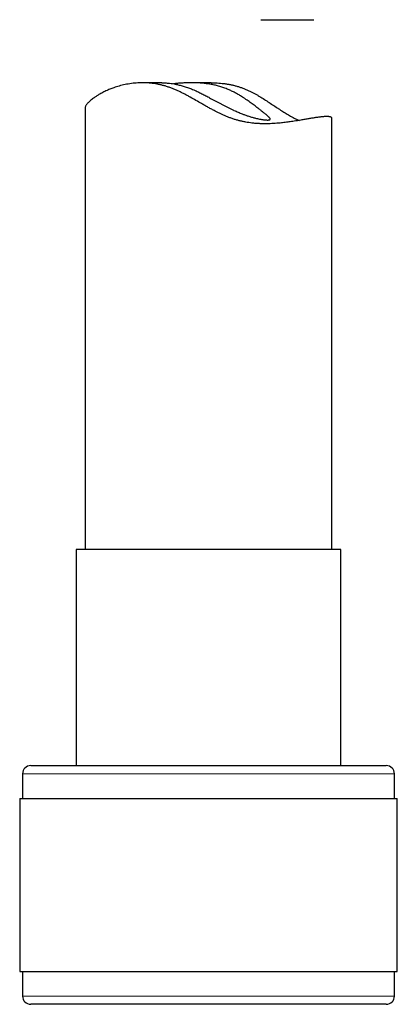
# Model space of a CAD drawing. Header units: millimetres. Extents: x 8 to 913, y 12 to 937.
# Tile 53 of 73: x 511 to 534, y 555 to 615. Entities that reach past the tile are written whole.
import ezdxf

# ---------------------------------------------------------------- set-up
doc = ezdxf.new("R2010")
doc.units = ezdxf.units.MM

msp = doc.modelspace()

# ---------------------------------------------------------------- linework, layer by layer
at = {"color": 7, "linetype": 'Continuous', "lineweight": 30}
for p, q in [((525.911, 614.815), (529.14, 614.815)), ((519.893, 610.982), (518.719, 610.982)), ((522.894, 610.982), (521.721, 610.982)), ((515.236, 609.455), (515.236, 582.62)), ((530.236, 582.62), (530.236, 608.821)), ((514.686, 582.62), (514.686, 569.497)), ((530.786, 582.62), (514.686, 582.62)), ((530.786, 569.497), (530.786, 582.62)), ((511.936, 569.497), (533.536, 569.497)), ((511.436, 568.997), (511.436, 567.497)), ((534.036, 567.497), (534.036, 568.997)), ((511.261, 567.497), (511.261, 556.997)), ((511.261, 567.497), (534.211, 567.497)), ((534.211, 556.997), (534.211, 567.497)), ((511.261, 556.997), (534.211, 556.997)), ((511.436, 556.997), (511.436, 555.497)), ((534.036, 555.497), (534.036, 556.997)), ((533.075, 554.997), (511.936, 554.997)), ((533.536, 554.997), (533.075, 554.997))]:
    msp.add_line(p, q, dxfattribs=at)
at = {"color": 252, "linetype": 'Continuous', "lineweight": 0}
for p, q in [((534.036, 568.997), (511.436, 568.997)), ((511.436, 555.497), (533.553, 555.497)), ((533.553, 555.497), (534.036, 555.497))]:
    msp.add_line(p, q, dxfattribs=at)
at = {"color": 7, "linetype": 'Continuous', "lineweight": 30}
for centre, start, end in [((511.936, 568.997), 90, 180), ((533.536, 568.997), 0, 90), ((511.936, 555.497), 180, 270), ((533.536, 555.497), 270, 0)]:
    msp.add_arc(centre, 0.5, start, end, dxfattribs=at)
for points, knots in [([(529.916, 608.931), (529.897, 608.931), (529.859, 608.93), (529.797, 608.927), (529.73, 608.923), (529.653, 608.916), (529.566, 608.907), (529.467, 608.895), (529.361, 608.881), (529.254, 608.865), (529.149, 608.848), (529.045, 608.832), (528.937, 608.813), (528.825, 608.794), (528.711, 608.775), (528.595, 608.755), (528.474, 608.734), (528.341, 608.711), (528.195, 608.687), (528.034, 608.661), (527.868, 608.635), (527.706, 608.611), (527.549, 608.59), (527.397, 608.57), (527.243, 608.553), (527.073, 608.535), (526.888, 608.519), (526.686, 608.505), (526.479, 608.495), (526.267, 608.49), (526.051, 608.491), (525.83, 608.497), (525.606, 608.511), (525.391, 608.532), (525.187, 608.559), (524.996, 608.59), (524.803, 608.629), (524.608, 608.675), (524.414, 608.728), (524.219, 608.79), (524.025, 608.86), (523.837, 608.934), (523.656, 609.011), (523.481, 609.091), (523.308, 609.175), (523.123, 609.268), (522.928, 609.371), (522.723, 609.483), (522.518, 609.598), (522.268, 609.741), (521.973, 609.912), (521.683, 610.076), (521.445, 610.207), (521.257, 610.307), (521.068, 610.402), (520.877, 610.494), (520.685, 610.579), (520.49, 610.657), (520.292, 610.727), (520.095, 610.788), (519.899, 610.84), (519.704, 610.884), (519.509, 610.919), (519.314, 610.947), (519.121, 610.967), (518.929, 610.978), (518.739, 610.983), (518.545, 610.98), (518.347, 610.969), (518.146, 610.95), (517.95, 610.924), (517.759, 610.891), (517.574, 610.852), (517.394, 610.808), (517.221, 610.759), (517.065, 610.71), (516.926, 610.661), (516.803, 610.615), (516.684, 610.567), (516.561, 610.514), (516.436, 610.456), (516.309, 610.393), (516.189, 610.329), (516.081, 610.268), (515.985, 610.211), (515.9, 610.157), (515.819, 610.103), (515.729, 610.039), (515.634, 609.967), (515.538, 609.887), (515.454, 609.81), (515.383, 609.735), (515.325, 609.665), (515.281, 609.598), (515.251, 609.537), (515.237, 609.49), (515.236, 609.464), (515.236, 609.455)], [0, 0, 0, 0, 0.008658, 0.017315, 0.025998, 0.034681, 0.045213, 0.055745, 0.066322, 0.076898, 0.085807, 0.094715, 0.103649, 0.112584, 0.121237, 0.12989, 0.138565, 0.14724, 0.157749, 0.168258, 0.178807, 0.189356, 0.198231, 0.207107, 0.216008, 0.224908, 0.235776, 0.246657, 0.25762, 0.268583, 0.279613, 0.290644, 0.301778, 0.312936, 0.322158, 0.331395, 0.340728, 0.35006, 0.35947, 0.36888, 0.378393, 0.387923, 0.39666, 0.405396, 0.414167, 0.422938, 0.433559, 0.444181, 0.454833, 0.465486, 0.483368, 0.501278, 0.511007, 0.520742, 0.530535, 0.540327, 0.550177, 0.560027, 0.569975, 0.579947, 0.589697, 0.599469, 0.609365, 0.619261, 0.629246, 0.63923, 0.649333, 0.659455, 0.670786, 0.68214, 0.693612, 0.705085, 0.716635, 0.728185, 0.739837, 0.751503, 0.760714, 0.769925, 0.779162, 0.7884, 0.799598, 0.810795, 0.822036, 0.833278, 0.842739, 0.8522, 0.861687, 0.871174, 0.885969, 0.900791, 0.915737, 0.930711, 0.945889, 0.961099, 0.976446, 0.991828, 1, 1, 1, 1]), ([(519.893, 610.981), (519.913, 610.981), (519.966, 610.981), (520.057, 610.979), (520.166, 610.973), (520.3, 610.962), (520.461, 610.944), (520.631, 610.917), (520.778, 610.889), (520.901, 610.862), (521.02, 610.832), (521.14, 610.8), (521.263, 610.763), (521.387, 610.723), (521.513, 610.678), (521.64, 610.63), (521.776, 610.575), (521.949, 610.5), (522.157, 610.403), (522.393, 610.285), (522.629, 610.163), (522.839, 610.051), (523.023, 609.951), (523.181, 609.866), (523.338, 609.782), (523.496, 609.698), (523.654, 609.615), (523.812, 609.534), (523.97, 609.454), (524.128, 609.377), (524.275, 609.309), (524.41, 609.248), (524.533, 609.195), (524.654, 609.144), (524.795, 609.088), (524.954, 609.028), (525.108, 608.974), (525.238, 608.932), (525.346, 608.9), (525.449, 608.871), (525.548, 608.844), (525.66, 608.817), (525.782, 608.79), (525.895, 608.768), (525.997, 608.75), (526.089, 608.737), (526.179, 608.727), (526.26, 608.721), (526.304, 608.72), (526.326, 608.719)], [0, 0, 0, 0, 0.010794, 0.02886, 0.047074, 0.065288, 0.093052, 0.120963, 0.139782, 0.156074, 0.172367, 0.188783, 0.2052, 0.221869, 0.238538, 0.255331, 0.272124, 0.292687, 0.323818, 0.355081, 0.386705, 0.418433, 0.439753, 0.461019, 0.482346, 0.503704, 0.525301, 0.546933, 0.568823, 0.590756, 0.612777, 0.630362, 0.647948, 0.665645, 0.683343, 0.710231, 0.737231, 0.755393, 0.772989, 0.790586, 0.808315, 0.826044, 0.853013, 0.880099, 0.898328, 0.92356, 0.948884, 0.974395, 1, 1, 1, 1]), ([(526.326, 608.719), (526.339, 608.72), (526.366, 608.72), (526.4, 608.723), (526.428, 608.728), (526.451, 608.734), (526.469, 608.743), (526.48, 608.754), (526.486, 608.768), (526.486, 608.783), (526.48, 608.801), (526.468, 608.822), (526.451, 608.845), (526.428, 608.871), (526.4, 608.9), (526.366, 608.933), (526.326, 608.969), (526.282, 609.007), (526.234, 609.048), (526.182, 609.091), (526.126, 609.137), (526.065, 609.186), (526, 609.238), (525.931, 609.293), (525.858, 609.35), (525.774, 609.415), (525.679, 609.489), (525.571, 609.571), (525.457, 609.657), (525.337, 609.745), (525.212, 609.835), (525.082, 609.926), (524.945, 610.019), (524.812, 610.105), (524.663, 610.199), (524.495, 610.298), (524.298, 610.406), (524.091, 610.509), (523.899, 610.594), (523.735, 610.658), (523.602, 610.705), (523.478, 610.745), (523.351, 610.782), (523.222, 610.816), (523.091, 610.846), (522.957, 610.873), (522.822, 610.898), (522.688, 610.918), (522.555, 610.936), (522.422, 610.95), (522.289, 610.961), (522.156, 610.97), (522.023, 610.976), (521.889, 610.98), (521.757, 610.982), (521.625, 610.981), (521.494, 610.979), (521.364, 610.975), (521.236, 610.969), (521.109, 610.962), (520.983, 610.953), (520.86, 610.944), (520.739, 610.933), (520.654, 610.925), (520.609, 610.921), (520.603, 610.92)], [0, 0, 0, 0, 0.01507, 0.03014, 0.045313, 0.060486, 0.075873, 0.09126, 0.106759, 0.122258, 0.137331, 0.152405, 0.167588, 0.18277, 0.198179, 0.213589, 0.229115, 0.244642, 0.259477, 0.274312, 0.289245, 0.304178, 0.319301, 0.334424, 0.349635, 0.364846, 0.384257, 0.403744, 0.423268, 0.443039, 0.462844, 0.48289, 0.502969, 0.523114, 0.539788, 0.564966, 0.59022, 0.61574, 0.641367, 0.658604, 0.672369, 0.686133, 0.699992, 0.713852, 0.727912, 0.741972, 0.756137, 0.770302, 0.784065, 0.797827, 0.811683, 0.82554, 0.839583, 0.853627, 0.867761, 0.881896, 0.896188, 0.91048, 0.924859, 0.939238, 0.953788, 0.968339, 0.982974, 0.997609, 1, 1, 1, 1]), ([(522.894, 610.981), (522.916, 610.981), (523.006, 610.982), (523.163, 610.977), (523.366, 610.966), (523.569, 610.948), (523.771, 610.923), (523.971, 610.89), (524.167, 610.851), (524.359, 610.804), (524.55, 610.75), (524.738, 610.688), (524.923, 610.619), (525.105, 610.541), (525.283, 610.458), (525.452, 610.372), (525.612, 610.285), (525.814, 610.169), (526.061, 610.019), (526.35, 609.833), (526.633, 609.645), (526.864, 609.49), (527.048, 609.369), (527.185, 609.28), (527.321, 609.193), (527.456, 609.109), (527.591, 609.029), (527.729, 608.95), (527.872, 608.873), (528.019, 608.8), (528.148, 608.741), (528.228, 608.71), (528.259, 608.698)], [0, 0, 0, 0, 0.010003, 0.040987, 0.072182, 0.103375, 0.134879, 0.166446, 0.19715, 0.227915, 0.259022, 0.29013, 0.321492, 0.352855, 0.384531, 0.41625, 0.444663, 0.473076, 0.530034, 0.587386, 0.644822, 0.702848, 0.731915, 0.760983, 0.790286, 0.819589, 0.848994, 0.878397, 0.911361, 0.944383, 0.977781, 1, 1, 1, 1]), ([(530.235, 608.821), (530.235, 608.822), (530.236, 608.828), (530.233, 608.84), (530.225, 608.858), (530.208, 608.875), (530.184, 608.891), (530.151, 608.904), (530.112, 608.914), (530.07, 608.922), (530.024, 608.927), (529.973, 608.93), (529.935, 608.93), (529.916, 608.931)], [0, 0, 0, 0, 0.007423, 0.097803, 0.188182, 0.297855, 0.407527, 0.517697, 0.627866, 0.720743, 0.81362, 0.90681, 1, 1, 1, 1])]:
    msp.add_open_spline(points, degree=3, knots=knots, dxfattribs=at)

doc.saveas('drawing.dxf')
